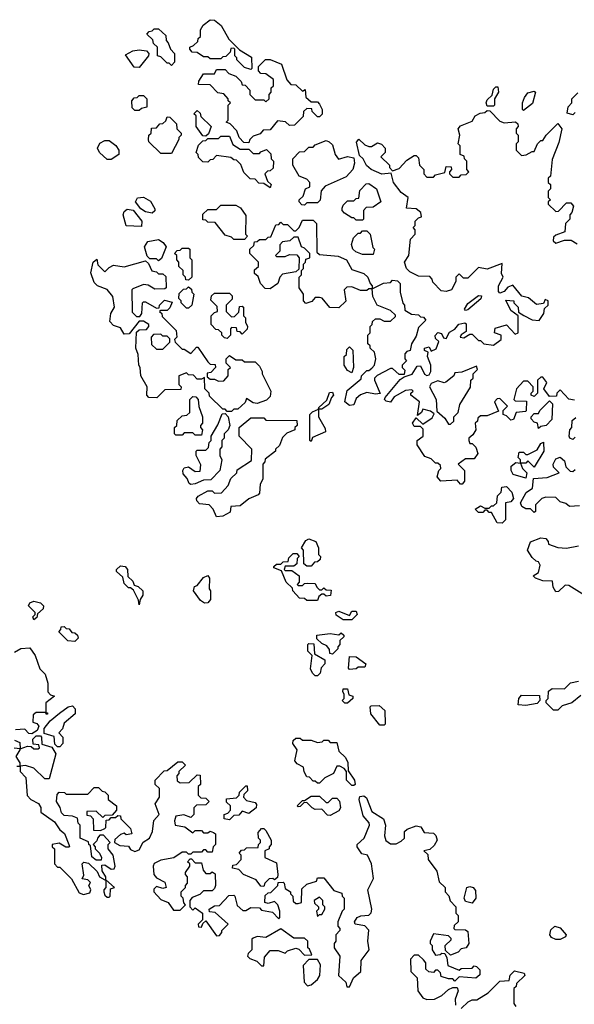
# Model space of a CAD drawing. Extents: x 2601477 to 2753313, y 449408 to 581029.
# Tile 139 of 203: x 2696418 to 2699001, y 484362 to 488942. Entities that reach past the tile are written whole.
import ezdxf

# ---------------------------------------------------------------- set-up
doc = ezdxf.new("R2010")
doc.units = 0

msp = doc.modelspace()

# ---------------------------------------------------------------- linework, layer by layer
at = {"layer": '0CON05XD'}
for points in [[(2697495, 488710), (2697465, 488720), (2697430, 488755), (2697430, 488765), (2697420, 488775), (2697420, 488805), (2697415, 488810), (2697401.7, 488808.3), (2697398.3, 488791.7), (2697378.3, 488771.7), (2697365, 488770), (2697355, 488760), (2697305, 488760), (2697295, 488770), (2697275, 488770), (2697245, 488790), (2697221.7, 488791.7), (2697210, 488805), (2697210, 488815), (2697228.3, 488821.7), (2697248.3, 488841.7), (2697250, 488855), (2697260, 488865), (2697260, 488895), (2697273.6, 488916.4), (2697305, 488942.5), (2697325, 488940), (2697355.9, 488915.9), (2697391.7, 488851.7), (2697441.7, 488801.7), (2697498.3, 488768.3), (2697500, 488715), (2697495, 488710)], [(2697125, 488730), (2697115, 488740), (2697105, 488740), (2697075, 488770), (2697060, 488775), (2697060, 488815), (2697041.7, 488831.7), (2697038.3, 488848.3), (2697010, 488875), (2697021.7, 488888.3), (2697035, 488890), (2697045, 488900), (2697065, 488900), (2697098.3, 488868.3), (2697100, 488845), (2697110, 488835), (2697120, 488805), (2697140, 488785), (2697140, 488745), (2697125, 488730)], [(2696975, 488720), (2696951.7, 488721.7), (2696911.7, 488778.3), (2696945, 488797.5), (2696975, 488802.5), (2697008.3, 488798.3), (2697020, 488785), (2697017.5, 488775), (2696975, 488720)], [(2697485, 488370), (2697461.7, 488371.7), (2697440, 488395), (2697430, 488425), (2697398.3, 488458.3), (2697380, 488465), (2697390, 488475), (2697390, 488545), (2697400, 488555), (2697390, 488565), (2697390, 488575), (2697368.3, 488598.3), (2697341.7, 488601.7), (2697305, 488640), (2697251.7, 488641.7), (2697253, 488657), (2697275, 488690), (2697325, 488690), (2697335, 488710), (2697375, 488710), (2697391.7, 488691.7), (2697425, 488680), (2697450, 488655), (2697455, 488640), (2697468.3, 488638.3), (2697490, 488615), (2697490, 488595), (2697515, 488570), (2697555, 488570), (2697565, 488560), (2697580, 488575), (2697580, 488595), (2697590, 488605), (2697590, 488625), (2697600, 488635), (2697600, 488665), (2697565, 488690), (2697541.7, 488691.7), (2697530, 488705), (2697530, 488725), (2697563, 488757), (2697585, 488756.7), (2697637.5, 488735), (2697663, 488663), (2697681.7, 488641.7), (2697705, 488640), (2697735, 488610), (2697748.3, 488618.3), (2697751.7, 488581.7), (2697775, 488560), (2697805, 488560), (2697815, 488550), (2697827.5, 488525), (2697827, 488503), (2697815, 488490), (2697805, 488490), (2697780, 488515), (2697778.3, 488528.3), (2697755, 488530), (2697740, 488515), (2697738.3, 488491.7), (2697698.3, 488451.7), (2697675, 488450), (2697657, 488467), (2697618.3, 488471.7), (2697585, 488430), (2697551.7, 488428.3), (2697538.3, 488411.7), (2697505, 488400), (2697490, 488385), (2697485, 488370)], [(2698625, 488540), (2698595, 488540), (2698590, 488555), (2698595, 488570), (2698618.3, 488591.7), (2698625, 488620), (2698635, 488630), (2698645, 488630), (2698647.5, 488605), (2698630, 488575), (2698630, 488545), (2698625, 488540)], [(2698765, 488520), (2698760, 488525), (2698760, 488555), (2698769.3, 488580.7), (2698785, 488602.5), (2698815, 488610), (2698820, 488605), (2698807, 488553), (2698765, 488520)], [(2699005, 488510), (2698995, 488500), (2698968.3, 488508.3), (2698973, 488537), (2698990, 488555), (2698990, 488575), (2699018.3, 488601.7)], [(2696975, 488520), (2696955, 488520), (2696941.7, 488531.7), (2696940, 488565), (2696951.7, 488578.3), (2696965, 488580), (2696975, 488590), (2696995, 488590), (2697010, 488575), (2697010, 488535), (2696985, 488530), (2696975, 488520)], [(2697285, 488400), (2697271.7, 488401.7), (2697240, 488445), (2697240, 488495), (2697230, 488505), (2697245, 488520), (2697258.3, 488508.3), (2697261.7, 488491.7), (2697310, 488445), (2697298.3, 488411.7), (2697285, 488400)], [(2699001.7, 487171.7), (2698975, 487177.5), (2698935, 487220), (2698920, 487205), (2698918.3, 487191.7), (2698885, 487190), (2698860, 487225), (2698872.5, 487255), (2698855, 487280), (2698845, 487280), (2698830, 487265), (2698830, 487205), (2698815, 487190), (2698800, 487195), (2698800, 487205), (2698810, 487215), (2698810, 487235), (2698785, 487260), (2698765, 487260), (2698732.5, 487225), (2698720, 487175), (2698725, 487170), (2698778.3, 487168.3), (2698777.5, 487125), (2698775, 487120), (2698730, 487115), (2698718.3, 487081.7), (2698705, 487080), (2698685, 487100), (2698670, 487105), (2698670, 487125), (2698690, 487145), (2698655, 487180), (2698641.7, 487178.3), (2698630, 487165), (2698648.3, 487121.7), (2698595, 487100), (2698565, 487100), (2698551.7, 487088.3), (2698550, 487075), (2698540, 487065), (2698542.5, 487035), (2698529.3, 487010.7), (2698510, 486995), (2698510, 486985), (2698515, 486970), (2698525, 486970), (2698543, 486953), (2698552.5, 486925), (2698535, 486900), (2698495, 486900), (2698460, 486875), (2698490, 486845), (2698490, 486795), (2698478.3, 486781.7), (2698471.7, 486781.7), (2698455, 486800), (2698380, 486795), (2698362.5, 486815), (2698370, 486845), (2698380, 486855), (2698378.3, 486868.3), (2698365, 486880), (2698355, 486880), (2698335, 486900), (2698305, 486910), (2698270, 486965), (2698270, 486985), (2698297.5, 487005), (2698297, 487037), (2698285, 487050), (2698255, 487050), (2698247.5, 487065), (2698265, 487090), (2698295, 487060), (2698339.3, 487090.7), (2698348.3, 487108.3), (2698331.7, 487121.7), (2698295, 487130), (2698290, 487115), (2698271.7, 487101.7), (2698280, 487165), (2698240, 487195), (2698240, 487205), (2698250, 487215), (2698245, 487220), (2698215, 487217.5), (2698162, 487188), (2698145, 487162.5), (2698125, 487167.5), (2698117.5, 487175), (2698120, 487185), (2698190.7, 487269.3), (2698208.3, 487281.7), (2698246.2, 487293.8), (2698270, 487330), (2698285, 487332.5), (2698303.6, 487293.6), (2698315, 487287.5), (2698325, 487290), (2698333.3, 487305), (2698333.8, 487335), (2698317.5, 487375), (2698320, 487395), (2698303.8, 487403.8), (2698303.3, 487415), (2698325, 487420), (2698335, 487400), (2698358.3, 487411.7), (2698370, 487445), (2698355, 487460), (2698353, 487473), (2698365, 487487.5), (2698383, 487483), (2698391.7, 487461.7), (2698405, 487460), (2698420.7, 487489.3), (2698445, 487502.5), (2698463.3, 487526.7), (2698491.7, 487531.7), (2698497.5, 487527.5), (2698497.5, 487492.5), (2698473.6, 487476.4), (2698470, 487465), (2698487, 487463), (2698515, 487480), (2698525, 487480), (2698555, 487450), (2698565, 487450), (2698580, 487435), (2698625, 487427.5), (2698660, 487455), (2698660, 487475), (2698630, 487485), (2698633.3, 487506.7), (2698685, 487522.5), (2698725, 487480), (2698740, 487485), (2698740, 487565), (2698705, 487590), (2698681.7, 487638.3), (2698720, 487635), (2698720, 487625), (2698740, 487605), (2698741.7, 487581.7), (2698766.7, 487566.7), (2698805, 487546.7), (2698837.5, 487542.5), (2698860, 487575), (2698861.7, 487598.3), (2698880, 487615), (2698880, 487635), (2698865, 487640), (2698858.3, 487621.7), (2698825, 487617.5), (2698788.3, 487648.3), (2698757, 487657), (2698715, 487707.5), (2698691.2, 487698.8), (2698675, 487677.5), (2698655, 487670), (2698648.3, 487678.3), (2698647.5, 487705), (2698670, 487745), (2698662, 487762), (2698665, 487807.5), (2698595, 487782.5), (2698555, 487790), (2698505, 487740), (2698485, 487740), (2698465, 487760), (2698450, 487745), (2698450, 487725), (2698430, 487685), (2698405, 487677.5), (2698381.7, 487681.7), (2698341.7, 487721.7), (2698340, 487735), (2698328.3, 487748.3), (2698275, 487750), (2698235, 487770), (2698220, 487785), (2698210, 487815), (2698230, 487845), (2698238.3, 487921.7), (2698260, 487945), (2698260, 487965), (2698250, 487975), (2698260, 487985), (2698260, 488005), (2698275, 488020), (2698290, 488025), (2698286.2, 488045), (2698265, 488062.5), (2698220, 488065), (2698226.7, 488115), (2698195, 488138.8), (2698158.8, 488185), (2698148.3, 488228.3), (2698104.2, 488224.2), (2698055, 488246.2), (2698033.6, 488263.6), (2698017.5, 488295), (2698001.2, 488311.2), (2697987, 488373), (2697997, 488387), (2698025, 488360), (2698045, 488352.5), (2698057, 488353), (2698085, 488370), (2698103, 488363), (2698120, 488345), (2698120, 488325), (2698100, 488305), (2698140, 488265), (2698140, 488255), (2698155, 488240), (2698185, 488250), (2698221.7, 488288.3), (2698255, 488310), (2698265, 488310), (2698275, 488300), (2698280, 488265), (2698300, 488245), (2698300, 488225), (2698315, 488210), (2698345, 488210), (2698355, 488220), (2698398.3, 488231.7), (2698405, 488260), (2698428.3, 488258.3), (2698430, 488245), (2698420, 488235), (2698420, 488225), (2698435, 488210), (2698465, 488210), (2698475, 488220), (2698498.3, 488221.7), (2698510, 488235), (2698500, 488245), (2698500, 488285), (2698490, 488295), (2698488.3, 488308.3), (2698470, 488315), (2698470, 488355), (2698460, 488365), (2698467.5, 488405), (2698460, 488435), (2698471.7, 488448.3), (2698525, 488470), (2698540, 488495), (2698563, 488507), (2698585, 488510), (2698595, 488520), (2698608.3, 488518.3), (2698655, 488470), (2698675, 488462.5), (2698727.5, 488467.5), (2698738.3, 488458.3), (2698740, 488445), (2698730, 488435), (2698730, 488415), (2698740, 488405), (2698740, 488375), (2698730, 488365), (2698730, 488335), (2698755, 488310), (2698777, 488313), (2698805, 488330), (2698815, 488330), (2698830, 488365), (2698845, 488380), (2698855, 488380), (2698870, 488405), (2698925, 488460), (2698942.5, 488435), (2698929.3, 488370.7), (2698898.3, 488291.7), (2698890, 488215), (2698880, 488205), (2698880, 488185), (2698890, 488175), (2698890, 488155), (2698880, 488145), (2698880, 488115), (2698890, 488105), (2698880, 488095), (2698880, 488085), (2698915, 488050), (2698928.3, 488051.7), (2698965, 488090), (2698985, 488090), (2698997.5, 488075), (2698990, 488045), (2698980, 488035), (2698980, 488015), (2698960, 487995), (2698957.5, 487955), (2698915, 487940), (2698905, 487930), (2698903, 487913), (2698915, 487903.3), (2698955, 487917.5), (2698987, 487917), (2699015, 487900)], [(2697125, 488320), (2697075, 488320), (2697020, 488375), (2697017.5, 488385), (2697020, 488405), (2697030, 488415), (2697031.7, 488438.3), (2697055, 488440), (2697071.7, 488458.3), (2697085, 488460), (2697098.3, 488471.7), (2697105, 488490), (2697118.3, 488488.3), (2697148.3, 488458.3), (2697150, 488435), (2697170, 488415), (2697170, 488405), (2697160, 488395), (2697160, 488385), (2697125, 488320)], [(2696845, 488292.5), (2696825, 488292.5), (2696790, 488325), (2696780, 488345), (2696791.7, 488368.3), (2696815, 488380), (2696835, 488380), (2696866.7, 488356.7), (2696880, 488335), (2696880, 488315), (2696845, 488292.5)], [(2697585, 488160), (2697555, 488180), (2697531.7, 488181.7), (2697515, 488200), (2697491.7, 488201.7), (2697461.7, 488231.7), (2697448.3, 488268.3), (2697428.3, 488288.3), (2697415, 488290), (2697401.7, 488301.7), (2697335, 488310), (2697318.3, 488291.7), (2697305, 488290), (2697295, 488280), (2697271.7, 488281.7), (2697251.7, 488301.7), (2697250, 488315), (2697240, 488325), (2697251.7, 488358.3), (2697271.7, 488378.3), (2697285, 488380), (2697295, 488390), (2697345, 488390), (2697355, 488400), (2697395, 488400), (2697411.7, 488361.7), (2697445, 488340), (2697485, 488340), (2697505, 488320), (2697535, 488320), (2697541.7, 488328.3), (2697568.3, 488338.3), (2697588.3, 488318.3), (2697590, 488295), (2697600, 488285), (2697598.3, 488251.7), (2697585, 488240), (2697571.7, 488238.3), (2697560, 488225), (2697571.7, 488191.7), (2697590, 488175), (2697585, 488160)], [(2697745, 488080), (2697731.7, 488081.7), (2697720, 488095), (2697720, 488105), (2697738.3, 488121.7), (2697750, 488155), (2697770, 488165), (2697770, 488185), (2697755, 488200), (2697720, 488215), (2697690, 488265), (2697690, 488295), (2697721.7, 488328.3), (2697745, 488330), (2697765, 488350), (2697785, 488350), (2697795, 488360), (2697845, 488380), (2697860, 488375), (2697875, 488360), (2697887.5, 488315), (2697903, 488293), (2697945, 488306.7), (2697975, 488300), (2697977.5, 488275), (2697970, 488245), (2697938.3, 488211.7), (2697841.7, 488168.3), (2697823, 488147), (2697817, 488103), (2697805, 488090), (2697755, 488090), (2697745, 488080)], [(2698015, 488010), (2697985, 488010), (2697975, 488020), (2697965, 488020), (2697931.7, 488041.7), (2697920, 488055), (2697920, 488065), (2697925, 488080), (2697945, 488100), (2697975, 488100), (2697985, 488110), (2697998.3, 488111.7), (2698001.7, 488148.3), (2698031.7, 488178.3), (2698045, 488180), (2698080, 488155), (2698100, 488095), (2698065, 488070), (2698031.7, 488068.3), (2698020, 488055), (2698020, 488015), (2698015, 488010)], [(2697035, 488042.5), (2697005, 488048.8), (2696982, 488062), (2696957.5, 488095), (2696967, 488113), (2696995, 488116.7), (2697027.7, 488097.7), (2697047, 488063), (2697047, 488053), (2697035, 488042.5)], [(2696985, 487980), (2696913.6, 487983.6), (2696900, 488035), (2696905, 488050), (2696918.3, 488061.7), (2696946.4, 488056.4), (2696987.5, 488005), (2696985, 487980)], [(2697465, 487920), (2697415, 487920), (2697405, 487930), (2697375, 487940), (2697328.3, 487998.3), (2697295, 488000), (2697285, 488010), (2697271.7, 488011.7), (2697271.7, 488038.3), (2697295, 488060), (2697335, 488060), (2697355, 488080), (2697425, 488080), (2697446.7, 488066.7), (2697471.7, 488031.7), (2697470, 487945), (2697480, 487935), (2697465, 487920)], [(2697955, 487147.5), (2697932.5, 487165), (2697943, 487217), (2698008.3, 487271.7), (2698010, 487285), (2698035, 487310), (2698045, 487310), (2698058.3, 487321.7), (2698070, 487335), (2698077.5, 487365), (2698070, 487395), (2698050, 487415), (2698050, 487425), (2698040, 487435), (2698040, 487475), (2698050, 487485), (2698050, 487515), (2698060, 487525), (2698061.7, 487538.3), (2698075, 487550), (2698095, 487550), (2698115, 487540), (2698145, 487540), (2698168.3, 487561.7), (2698168.3, 487568.3), (2698145, 487590), (2698083.6, 487613.6), (2698062.5, 487655), (2698060, 487690), (2698045, 487690), (2698035, 487682.5), (2698005, 487682.5), (2697965, 487700), (2697941.7, 487698.3), (2697930, 487685), (2697937, 487633), (2697905, 487602.5), (2697863, 487603), (2697826.4, 487646.4), (2697815, 487650), (2697795, 487650), (2697778.3, 487631.7), (2697751.7, 487621.7), (2697740, 487635), (2697740, 487665), (2697720, 487695), (2697720, 487745), (2697730, 487755), (2697730, 487775), (2697740, 487785), (2697740, 487805), (2697750, 487815), (2697751.7, 487828.3), (2697770, 487835), (2697770, 487855), (2697745, 487880), (2697730, 487885), (2697715, 487930), (2697695, 487930), (2697677, 487913), (2697641.7, 487908.3), (2697630, 487895), (2697630, 487865), (2697610, 487845), (2697615, 487840), (2697655, 487840), (2697675, 487850), (2697708.3, 487848.3), (2697720, 487835), (2697718.3, 487781.7), (2697705, 487770), (2697641.7, 487758.3), (2697630, 487745), (2697620, 487715), (2697585, 487690), (2697561.7, 487691.7), (2697540, 487715), (2697528.3, 487748.3), (2697511.7, 487761.7), (2697511.7, 487778.3), (2697530, 487795), (2697530, 487815), (2697490, 487855), (2697490, 487875), (2697508.3, 487891.7), (2697511.7, 487908.3), (2697525, 487910), (2697535, 487920), (2697565, 487920), (2697575, 487930), (2697588.3, 487931.7), (2697611.7, 487988.3), (2697625, 487990), (2697635, 488000), (2697645, 487990), (2697665, 487990), (2697695, 487960), (2697705, 487960), (2697720, 487975), (2697735, 488010), (2697785, 488010), (2697800, 487995), (2697801.7, 487861.7), (2697815, 487850), (2697901.7, 487841.7), (2697940, 487825), (2697965, 487780), (2698021.7, 487761.7), (2698040, 487745), (2698050, 487715), (2698060, 487705), (2698060, 487690), (2698113, 487717), (2698145, 487720), (2698155, 487730), (2698178.3, 487728.3), (2698190, 487715), (2698190, 487675), (2698203, 487623), (2698210, 487615), (2698211.7, 487591.7), (2698243, 487573), (2698275, 487570), (2698285, 487560), (2698298.3, 487558.3), (2698310, 487545), (2698275, 487510), (2698265, 487470), (2698242.5, 487435), (2698237, 487403), (2698221.7, 487398.3), (2698212.5, 487387.5), (2698212.5, 487365), (2698220, 487355), (2698200, 487335), (2698200, 487325), (2698211.7, 487311.7), (2698208.3, 487291.7), (2698185, 487292.5), (2698155, 487320), (2698145, 487320), (2698083, 487287), (2698070, 487275), (2698070, 487265), (2698096.7, 487203.3), (2698075, 487200), (2698035, 487207.5), (2698005, 487197.5), (2697985, 487180), (2697975, 487150), (2697955, 487147.5)], [(2698065, 487850), (2698015, 487850), (2697983, 487863), (2697970, 487875), (2697963, 487897), (2697973, 487927), (2697995, 487950), (2698005, 487950), (2698015, 487960), (2698035, 487960), (2698050, 487945), (2698063, 487883), (2698070, 487875), (2698065, 487850)], [(2697065, 487820), (2697055, 487830), (2697025, 487830), (2697011.7, 487841.7), (2697000, 487885), (2697015, 487910), (2697065, 487920), (2697086.4, 487906.4), (2697100, 487885), (2697078.3, 487831.7), (2697065, 487820)], [(2697205, 487730), (2697191.7, 487731.7), (2697190, 487745), (2697180, 487755), (2697180, 487775), (2697160, 487795), (2697160, 487815), (2697150, 487825), (2697150, 487845), (2697140, 487855), (2697151.7, 487868.3), (2697165, 487870), (2697175, 487880), (2697205, 487880), (2697210, 487875), (2697210, 487835), (2697220, 487825), (2697220, 487745), (2697205, 487730)], [(2697405, 487120), (2697385, 487120), (2697375, 487130), (2697365, 487130), (2697301.7, 487191.7), (2697300, 487205), (2697280, 487225), (2697278.3, 487278.3), (2697265, 487270), (2697245, 487270), (2697228.3, 487288.3), (2697205, 487290), (2697195, 487300), (2697160, 487285), (2697160, 487245), (2697170, 487235), (2697168.3, 487221.7), (2697095, 487220), (2697057, 487183), (2697020, 487185), (2697010, 487195), (2697012.5, 487235), (2696983.3, 487285), (2696980, 487325), (2696972.5, 487335), (2696970, 487385), (2696960, 487415), (2696961.7, 487488.3), (2696975, 487500), (2697008.3, 487501.7), (2697020, 487515), (2697020, 487525), (2696995, 487540), (2696975, 487540), (2696928.3, 487481.7), (2696905, 487480), (2696888.3, 487508.3), (2696855, 487520), (2696838.3, 487538.3), (2696842.5, 487575), (2696860, 487605), (2696852.5, 487655), (2696825, 487687.5), (2696780, 487705), (2696765, 487720), (2696750, 487765), (2696760, 487815), (2696778.3, 487828.3), (2696781.7, 487801.7), (2696815, 487770), (2696835, 487790), (2696855, 487800), (2696905, 487792.5), (2697005, 487820), (2697018.3, 487808.3), (2697033.6, 487773.6), (2697055, 487770), (2697065, 487760), (2697085, 487760), (2697098.3, 487748.3), (2697100, 487695), (2697095, 487690), (2697048.3, 487688.3), (2697017, 487707), (2696995, 487710), (2696945, 487690), (2696940, 487685), (2696941.7, 487581.7), (2696961.7, 487561.7), (2696978.3, 487561.7), (2696987.5, 487575), (2696990, 487625), (2696995, 487630), (2697005, 487630), (2697055, 487600), (2697068.3, 487601.7), (2697070, 487615), (2697093, 487637), (2697128.3, 487628.3), (2697118.3, 487601.7), (2697105, 487590), (2697075, 487590), (2697070, 487585), (2697080, 487575), (2697081.7, 487561.7), (2697147, 487497), (2697150, 487465), (2697140, 487455), (2697141.7, 487441.7), (2697175, 487410), (2697185, 487410), (2697215, 487390), (2697241.7, 487418.3), (2697248.3, 487418.3), (2697295, 487350), (2697305, 487340), (2697328.3, 487338.3), (2697330, 487325), (2697308.3, 487301.7), (2697291.7, 487298.3), (2697291.7, 487281.7), (2697305, 487270), (2697325, 487270), (2697345, 487260), (2697368.3, 487261.7), (2697390, 487285), (2697390, 487315), (2697400, 487325), (2697380, 487345), (2697380, 487365), (2697395, 487380), (2697425, 487360), (2697455, 487360), (2697465, 487350), (2697515, 487350), (2697535, 487330), (2697547.5, 487305), (2697547.5, 487295), (2697587.5, 487215), (2697585, 487190), (2697567, 487173), (2697525, 487157.5), (2697505, 487160), (2697475, 487180), (2697468.3, 487161.7), (2697435, 487130), (2697415, 487130), (2697405, 487120)], [(2697205, 487600), (2697195, 487600), (2697170, 487625), (2697170, 487635), (2697160, 487645), (2697161.7, 487668.3), (2697181.7, 487688.3), (2697195, 487690), (2697205, 487700), (2697218.3, 487688.3), (2697220, 487675), (2697230, 487665), (2697220, 487615), (2697205, 487600)], [(2697385, 487460), (2697371.7, 487461.7), (2697360, 487475), (2697360, 487485), (2697345, 487500), (2697331.7, 487501.7), (2697310, 487525), (2697310, 487565), (2697325, 487580), (2697340, 487585), (2697338.3, 487608.3), (2697308.3, 487638.3), (2697311.7, 487658.3), (2697325, 487670), (2697395, 487670), (2697408.3, 487658.3), (2697408.3, 487641.7), (2697380, 487615), (2697380, 487585), (2697405, 487560), (2697418.3, 487561.7), (2697438.3, 487581.7), (2697441.7, 487608.3), (2697455, 487610), (2697460, 487605), (2697460, 487565), (2697470, 487555), (2697470, 487535), (2697480, 487515), (2697477, 487503), (2697455, 487480), (2697445, 487490), (2697431.7, 487491.7), (2697428.3, 487508.3), (2697405, 487510), (2697400, 487505), (2697400, 487475), (2697385, 487460)], [(2698495, 487590), (2698490, 487595), (2698505, 487622.5), (2698555, 487660), (2698568.3, 487658.3), (2698566.2, 487643.8), (2698505, 487592.5), (2698495, 487590)], [(2697085, 487410), (2697118.3, 487441.7), (2697118.3, 487458.3), (2697105, 487470), (2697085, 487470), (2697075, 487480), (2697041.7, 487478.3), (2697030, 487465), (2697031.7, 487431.7), (2697055, 487410), (2697085, 487410)], [(2697965, 487300), (2697945, 487310), (2697930, 487335), (2697930, 487375), (2697940, 487385), (2697941.7, 487408.3), (2697955, 487420), (2697970, 487405), (2697972.5, 487325), (2697965, 487300)], [(2698425, 487060), (2698440, 487075), (2698440, 487095), (2698460, 487115), (2698468.3, 487151.7), (2698517, 487233), (2698520, 487265), (2698530, 487275), (2698530, 487295), (2698550, 487315), (2698545, 487330), (2698477, 487303), (2698445, 487300), (2698440, 487285), (2698403.6, 487256.4), (2698395, 487253.3), (2698365, 487262.5), (2698335, 487250), (2698327.5, 487235), (2698357.5, 487175), (2698361.7, 487121.7), (2698398.3, 487088.3), (2698415, 487060), (2698425, 487060)], [(2697265, 487010), (2697235, 487010), (2697225, 487020), (2697185, 487020), (2697175, 487010), (2697145, 487010), (2697140, 487015), (2697140, 487045), (2697150, 487055), (2697151.7, 487078.3), (2697175, 487100), (2697197.5, 487102.5), (2697210, 487115), (2697210, 487175), (2697225, 487190), (2697238.3, 487188.3), (2697250, 487175), (2697253, 487143), (2697270, 487095), (2697270, 487065), (2697260, 487055), (2697260, 487045), (2697270, 487035), (2697265, 487010)], [(2697775, 486980), (2697770, 486985), (2697770, 487105), (2697781.7, 487118.3), (2697810, 487130), (2697811.7, 487138.3), (2697848.3, 487171.7), (2697861.7, 487208.3), (2697875, 487210), (2697880, 487195), (2697870, 487185), (2697858.3, 487151.7), (2697825, 487130), (2697810, 487130), (2697810, 487095), (2697840.7, 487040.7), (2697842.5, 487025), (2697781.7, 486998.3), (2697775, 486980)], [(2698835, 487040), (2698830, 487065), (2698815, 487070), (2698800, 487085), (2698800, 487095), (2698815, 487110), (2698835, 487110), (2698840, 487125), (2698885, 487170), (2698900, 487155), (2698897, 487083), (2698870, 487055), (2698845, 487050), (2698835, 487040)], [(2697215, 486780), (2697207.5, 486785), (2697198.3, 486808.3), (2697179.3, 486829.3), (2697177.5, 486845), (2697185, 486857.5), (2697205, 486862.5), (2697235, 486840), (2697258.3, 486841.7), (2697261.7, 486871.7), (2697240, 486915), (2697240, 486935), (2697245, 486940), (2697285, 486940), (2697298.3, 486951.7), (2697300, 486975), (2697310, 486985), (2697310, 487005), (2697341.7, 487058.3), (2697361.7, 487108.3), (2697375, 487110), (2697390, 487095), (2697397.5, 487055), (2697390, 487035), (2697370, 487015), (2697370, 486995), (2697360, 486985), (2697360, 486955), (2697350, 486945), (2697350, 486915), (2697360, 486895), (2697350, 486845), (2697308.3, 486801.7), (2697275, 486800), (2697235, 486783.3), (2697215, 486780)], [(2697335, 486630), (2697320, 486665), (2697300, 486685), (2697255, 486690), (2697243.3, 486703.3), (2697242.5, 486715), (2697250, 486725), (2697295, 486750), (2697315, 486750), (2697325, 486740), (2697358.3, 486741.7), (2697390, 486775), (2697401.7, 486808.3), (2697430, 486835), (2697431.7, 486848.3), (2697498.3, 486891.7), (2697500, 486945), (2697440, 487005), (2697440, 487045), (2697495, 487090), (2697555, 487090), (2697565, 487080), (2697708.3, 487078.3), (2697710, 487055), (2697700, 487045), (2697700, 487035), (2697661.7, 487018.3), (2697641.7, 486998.3), (2697628.3, 486961.7), (2697610, 486945), (2697610, 486935), (2697561.7, 486898.3), (2697560, 486885), (2697550, 486875), (2697550, 486805), (2697538.3, 486781.7), (2697535, 486740), (2697528.3, 486731.7), (2697486, 486714), (2697445, 486680), (2697401.7, 486678.3), (2697398.3, 486651.7), (2697365, 486632.5), (2697335, 486630)], [(2699005, 487000), (2698995, 486990), (2698980, 486995), (2698977.5, 487005), (2698980, 487035), (2698990, 487045), (2698991.7, 487078.3), (2699008.3, 487091.7)], [(2698775, 486810), (2698717, 486827), (2698706.7, 486845), (2698707.5, 486865), (2698728.3, 486881.7), (2698750, 486880), (2698750, 486895), (2698740, 486905), (2698745, 486930), (2698765, 486930), (2698775, 486920), (2698785, 486920), (2698828.3, 486941.7), (2698845, 486970), (2698857, 486977), (2698860, 486935), (2698815, 486860), (2698785, 486890), (2698775, 486880), (2698750, 486880), (2698760, 486855), (2698780, 486835), (2698775, 486810)], [(2699025, 486680), (2698978.3, 486678.3), (2698961.7, 486691.7), (2698935, 486700), (2698915, 486720), (2698868.3, 486721.7), (2698850, 486715), (2698820, 486685), (2698820, 486655), (2698815, 486650), (2698797.5, 486667.5), (2698775, 486667.5), (2698757, 486677), (2698750, 486695), (2698777, 486743), (2698807, 486763), (2698811.7, 486808.3), (2698875, 486812.5), (2698930, 486835), (2698905, 486860), (2698902.5, 486875), (2698915, 486900), (2698935, 486907.5), (2698955, 486890), (2698961.7, 486861.7), (2698981.7, 486841.7), (2698995, 486840), (2699005, 486850)], [(2698665, 486600), (2698641.7, 486601.7), (2698615, 486650), (2698605, 486650), (2698595, 486660), (2698585, 486660), (2698575, 486650), (2698555, 486650), (2698540, 486665), (2698565, 486680), (2698585, 486670), (2698605, 486670), (2698615, 486680), (2698625, 486680), (2698640, 486695), (2698643, 486727), (2698660, 486745), (2698663, 486767), (2698685, 486770), (2698710, 486745), (2698717.5, 486715), (2698705, 486700), (2698680, 486695), (2698680, 486615), (2698665, 486600)], [(2699083, 486243), (2698975, 486310), (2698958.3, 486311.7), (2698928.3, 486281.7), (2698915, 486280), (2698903, 486303), (2698900, 486330), (2698855, 486332.5), (2698820, 486345), (2698810, 486355), (2698835, 486370), (2698842.5, 486405), (2698835, 486420), (2698823, 486423), (2698805, 486440), (2698782.5, 486475), (2698797, 486513), (2698845, 486532.5), (2698868.3, 486528.3), (2698880, 486515), (2698881.7, 486501.7), (2698925, 486487.5), (2698965, 486483.3), (2699020, 486495)], [(2697775, 486400), (2697755, 486400), (2697741.7, 486411.7), (2697740, 486475), (2697730, 486485), (2697750.7, 486519.3), (2697765, 486527.5), (2697797.5, 486515), (2697810, 486485), (2697810, 486455), (2697820, 486445), (2697818.3, 486431.7), (2697805, 486420), (2697791.7, 486418.3), (2697775, 486400)], [(2697805, 486240), (2697755, 486240), (2697745, 486250), (2697721.7, 486251.7), (2697690, 486285), (2697688.3, 486298.3), (2697660, 486325), (2697638.3, 486378.3), (2697601.7, 486391.7), (2697601.7, 486398.3), (2697615, 486410), (2697635, 486410), (2697645, 486420), (2697668.3, 486421.7), (2697671.7, 486438.3), (2697691.7, 486458.3), (2697708.3, 486458.3), (2697720, 486445), (2697710, 486435), (2697708.3, 486411.7), (2697695, 486400), (2697655, 486400), (2697650, 486385), (2697655, 486380), (2697685, 486380), (2697720, 486355), (2697720, 486325), (2697710, 486315), (2697715, 486310), (2697735, 486310), (2697745, 486320), (2697758.3, 486321.7), (2697795, 486320), (2697801.7, 486301.7), (2697815, 486290), (2697825, 486290), (2697835, 486300), (2697845, 486290), (2697868.3, 486288.3), (2697866.4, 486263.6), (2697845, 486260), (2697835, 486270), (2697825, 486270), (2697811.7, 486258.3), (2697805, 486240)], [(2696975, 486220), (2696971.7, 486241.7), (2696948.3, 486288.3), (2696935, 486300), (2696925, 486300), (2696905, 486320), (2696898.3, 486348.3), (2696870, 486375), (2696870, 486385), (2696888.3, 486401.7), (2696909.3, 486399.3), (2696920, 486385), (2696921.7, 486351.7), (2696945, 486330), (2696951.7, 486311.7), (2696970, 486305), (2696992.5, 486285), (2696992.5, 486265), (2696980, 486245), (2696975, 486220)], [(2697278.3, 486228.3), (2697260.7, 486240.7), (2697227.5, 486285), (2697232.5, 486305), (2697245, 486310), (2697275, 486347.5), (2697295, 486356.7), (2697302.5, 486345), (2697300, 486295), (2697307.5, 486285), (2697307.5, 486245), (2697295, 486230), (2697278.3, 486228.3)], [(2696485, 486150), (2696480, 486165), (2696490, 486175), (2696490, 486185), (2696460, 486215), (2696465, 486230), (2696485, 486237.5), (2696515, 486230), (2696530, 486215), (2696528.3, 486201.7), (2696501.7, 486178.3), (2696498.3, 486161.7), (2696485, 486150)], [(2697965, 486150), (2697925, 486150), (2697891.7, 486171.7), (2697890, 486185), (2697905, 486190), (2697955, 486170), (2697965, 486190), (2697985, 486190), (2697990, 486175), (2697965, 486150)], [(2696675, 486050), (2696643, 486053), (2696600, 486095), (2696610, 486105), (2696611.7, 486118.3), (2696625, 486120), (2696635, 486110), (2696648.3, 486108.3), (2696661.7, 486091.7), (2696675, 486090), (2696688.3, 486078.3), (2696690, 486065), (2696675, 486050)], [(2697875, 485990), (2697863, 485993), (2697861.7, 486011.7), (2697849.3, 486029.3), (2697825, 486040), (2697801.7, 486061.7), (2697801.7, 486078.3), (2697865, 486087.5), (2697905, 486080), (2697915, 486090), (2697928.3, 486078.3), (2697928.3, 486071.7), (2697910, 486055), (2697910, 486035), (2697900, 486025), (2697900, 486015), (2697875, 485990)], [(2697805, 485890), (2697795, 485890), (2697781.7, 485901.7), (2697773, 485923), (2697780, 485985), (2697760, 486005), (2697760, 486035), (2697765, 486040), (2697788.3, 486038.3), (2697791.7, 485991.7), (2697840, 485965), (2697840, 485945), (2697823, 485927), (2697818.3, 485901.7), (2697805, 485890)], [(2696395, 486000), (2696423, 486017), (2696465, 486020), (2696490, 485985), (2696511.7, 485921.7), (2696537, 485897), (2696550, 485855), (2696550, 485815), (2696561.7, 485801.7), (2696580, 485795), (2696540, 485765), (2696540, 485720), (2696548.3, 485718.3), (2696548.3, 485711.7), (2696541.7, 485711.7), (2696540, 485720), (2696495, 485720), (2696481.7, 485708.3), (2696480, 485675), (2696498.3, 485668.3), (2696507.5, 485655), (2696500, 485635), (2696475, 485620), (2696461.7, 485621.7), (2696441.7, 485641.7), (2696398.3, 485638.3)], [(2697955, 485920), (2697950, 485925), (2697955, 485980), (2697985, 485977.5), (2698030, 485945), (2698025, 485930), (2697995, 485930), (2697985, 485922.5), (2697955, 485920)], [(2699031.7, 485798.3), (2698990, 485765), (2698945, 485750), (2698925, 485730), (2698905, 485730), (2698870, 485765), (2698870, 485775), (2698880, 485785), (2698881.7, 485818.3), (2698898.3, 485831.7), (2698955, 485830), (2698983, 485857), (2699020, 485865)], [(2697945, 485762.5), (2697933, 485763), (2697920, 485775), (2697930, 485785), (2697930, 485805), (2697922.5, 485815), (2697925, 485830), (2697945, 485830), (2697951.7, 485801.7), (2697970, 485795), (2697970, 485785), (2697945, 485762.5)], [(2698775, 485752.5), (2698740, 485755), (2698742.5, 485785), (2698755, 485800), (2698838.3, 485798.3), (2698840, 485775), (2698828.3, 485761.7), (2698775, 485752.5)], [(2696605, 485560), (2696595, 485560), (2696581.7, 485571.7), (2696578.3, 485608.3), (2696531.7, 485621.7), (2696532.5, 485645), (2696560, 485680), (2696603.9, 485716.1), (2696643.8, 485746.2), (2696665, 485750), (2696677, 485737), (2696677, 485713), (2696625, 485670), (2696617, 485643), (2696600, 485625), (2696620, 485605), (2696620, 485575), (2696605, 485560)], [(2698115, 485660), (2698095, 485660), (2698053, 485713), (2698050, 485745), (2698055, 485750), (2698091.7, 485751.7), (2698118.3, 485728.3), (2698120, 485665), (2698115, 485660)], [(2696395, 485590), (2696419.3, 485579.3), (2696420, 485550), (2696455, 485562.5), (2696471.7, 485561.7), (2696485, 485550), (2696505, 485550), (2696510, 485555), (2696508.3, 485568.3), (2696481.7, 485571.7), (2696480, 485595), (2696495, 485610), (2696515, 485610), (2696520, 485605), (2696521.7, 485571.7), (2696568.3, 485558.3), (2696587, 485527), (2696555, 485410), (2696535, 485410), (2696485, 485460), (2696445, 485472.5), (2696420, 485470), (2696420, 485445), (2696446.4, 485416.4), (2696453, 485333), (2696470, 485315), (2696506.4, 485296.4), (2696517, 485277), (2696517.5, 485255), (2696580, 485210), (2696605, 485173.3), (2696626.4, 485156.4), (2696647.5, 485105), (2696650, 485095), (2696645, 485092.5), (2696633, 485093), (2696601.7, 485111.7), (2696570, 485105), (2696570, 485095), (2696580, 485085), (2696580, 485015), (2696595, 485000), (2696605, 485000), (2696660, 484945), (2696695, 484880), (2696715, 484872.5), (2696745, 484880), (2696750, 484895), (2696740, 484915), (2696748.3, 484928.3), (2696735, 484940), (2696710, 484945), (2696717.5, 484962.5), (2696710, 485015), (2696717.5, 485022.5), (2696738.3, 485018.3), (2696779.3, 484979.3), (2696790, 484955), (2696815, 484940), (2696820, 484940), (2696820, 484955), (2696803, 484983), (2696801.7, 485008.3), (2696815, 485010), (2696845, 484990), (2696858.3, 484991.7), (2696862.5, 485005), (2696853.3, 485055), (2696830, 485085), (2696830, 485105), (2696840, 485115), (2696808.3, 485148.3), (2696791.7, 485148.3), (2696780, 485135), (2696778.3, 485121.7), (2696760, 485105), (2696770, 485095), (2696770, 485085), (2696790, 485065), (2696800, 485045), (2696798.3, 485031.7), (2696775, 485032.5), (2696755, 485047.5), (2696748.3, 485098.3)], [(2697975, 485380), (2697965, 485380), (2697940, 485405), (2697940, 485445), (2697929.3, 485459.3), (2697909.3, 485469.3), (2697895, 485470), (2697880, 485435), (2697840, 485415), (2697815, 485390), (2697805, 485390), (2697795, 485400), (2697785, 485400), (2697768.3, 485418.3), (2697755, 485420), (2697743, 485443), (2697740, 485465), (2697710.7, 485480.7), (2697700, 485495), (2697710, 485545), (2697690, 485575), (2697691.7, 485588.3), (2697705, 485600), (2697725, 485600), (2697735, 485590), (2697775, 485590), (2697805, 485580), (2697827, 485583), (2697835, 485590), (2697855, 485590), (2697865, 485580), (2697895, 485580), (2697905, 485540), (2697935, 485510), (2697947, 485487), (2697948.3, 485448.3), (2697977.5, 485405), (2697980, 485385), (2697975, 485380)], [(2696405, 485470), (2696420, 485470), (2696420, 485485), (2696402.5, 485515), (2696420, 485545), (2696420, 485550), (2696393, 485553)], [(2696748.3, 485098.3), (2696740, 485105), (2696738.3, 485118.3), (2696700, 485135), (2696700, 485195), (2696690, 485205), (2696688.3, 485228.3), (2696665, 485237.5), (2696625, 485240), (2696613, 485253), (2696607, 485277), (2696590, 485305), (2696592.5, 485337.5), (2696601.7, 485348.3), (2696627.5, 485347.5), (2696635, 485340), (2696735, 485340), (2696765, 485370), (2696785, 485370), (2696803, 485353), (2696815, 485350), (2696830, 485335), (2696830, 485315), (2696870, 485285), (2696870, 485265), (2696848.3, 485241.7), (2696815, 485240), (2696805, 485230), (2696775, 485260), (2696731.7, 485258.3), (2696731.7, 485241.7), (2696748.3, 485238.3), (2696760, 485225), (2696761.7, 485171.7), (2696795, 485170), (2696815, 485180), (2696820, 485185), (2696821.7, 485218.3), (2696835, 485220), (2696845, 485230), (2696865, 485230), (2696875, 485240), (2696888.3, 485238.3), (2696890, 485225), (2696935, 485180), (2696940, 485155), (2696915, 485150), (2696905, 485157.5), (2696888.3, 485151.7), (2696861.7, 485128.3), (2696860, 485115), (2696885, 485100), (2696925, 485097.5), (2696935, 485082.5), (2696955, 485073.3), (2696975, 485080), (2696993.3, 485116.7), (2697022.5, 485135), (2697036.7, 485165), (2697043, 485217), (2697067.5, 485245), (2697050, 485295), (2697070, 485325), (2697070, 485365), (2697050, 485385), (2697050, 485405), (2697091.7, 485448.3), (2697105, 485450), (2697155, 485490), (2697175, 485490), (2697190, 485475), (2697160, 485445), (2697160, 485435), (2697150, 485425), (2697151.7, 485401.7), (2697165, 485392.5), (2697207, 485393), (2697245, 485430), (2697258.3, 485428.3), (2697260, 485385), (2697250, 485375), (2697250, 485335), (2697261.7, 485321.7), (2697285, 485320), (2697300, 485305), (2697285, 485290), (2697241.7, 485288.3), (2697230, 485275), (2697230, 485245), (2697215, 485230), (2697183, 485243), (2697145, 485236.7), (2697138.8, 485215), (2697142.5, 485195), (2697187, 485187), (2697225, 485160), (2697235, 485170), (2697265, 485170), (2697275, 485160), (2697295, 485160), (2697305, 485167.5), (2697321.7, 485161.7), (2697330, 485155), (2697330, 485105), (2697320, 485095), (2697315, 485070), (2697295, 485070), (2697285, 485080), (2697275, 485080), (2697265, 485070), (2697225, 485070), (2697215, 485060), (2697205, 485060), (2697195, 485070), (2697175, 485070), (2697137, 485043), (2697075, 485032.5), (2697045, 485017.5), (2697040, 485005), (2697042.5, 484965), (2697055, 484950), (2697095, 484930), (2697100, 484905), (2697085, 484900), (2697055, 484910), (2697043, 484897), (2697042.5, 484885), (2697075, 484850), (2697110, 484835), (2697135, 484800), (2697165, 484800), (2697190, 484825), (2697183, 484833), (2697180, 484855), (2697170, 484865), (2697170, 484885), (2697190, 484905), (2697190, 484915), (2697200, 484925), (2697200, 484955), (2697190, 484965), (2697190, 484975), (2697210, 485005), (2697210, 485015), (2697200, 485025), (2697211.7, 485038.3), (2697218.3, 485038.3), (2697235, 485020), (2697265, 485020), (2697272.5, 484985), (2697285, 484970), (2697305, 484970), (2697315, 484977.5), (2697328.3, 484968.3), (2697330, 484915), (2697325, 484900), (2697315, 484890), (2697275, 484890), (2697257, 484873), (2697221.7, 484858.3), (2697210, 484845), (2697210, 484815), (2697225, 484800), (2697235, 484810), (2697270, 484785), (2697270, 484755), (2697250, 484735), (2697251.7, 484721.7), (2697265, 484720), (2697271.7, 484738.3), (2697285, 484750), (2697335, 484680), (2697348.3, 484681.7), (2697360, 484695), (2697360, 484705), (2697390, 484735), (2697328.3, 484788.3), (2697301.7, 484791.7), (2697300, 484805), (2697325, 484820), (2697348.3, 484821.7), (2697391.7, 484868.3), (2697415, 484870), (2697420, 484865), (2697431.7, 484821.7), (2697458.3, 484798.3), (2697471.7, 484798.3), (2697495, 484812.5), (2697535, 484810), (2697545, 484800), (2697595, 484790), (2697625, 484760), (2697630, 484765), (2697630, 484795), (2697620, 484825), (2697605, 484840), (2697575, 484830), (2697560, 484835), (2697561.7, 484868.3), (2697575, 484880), (2697588.3, 484881.7), (2697620, 484915), (2697621.7, 484928.3), (2697645, 484930), (2697650, 484925), (2697655, 484900), (2697680, 484885), (2697680, 484875), (2697690, 484865), (2697691.7, 484841.7), (2697705, 484830), (2697715, 484830), (2697730, 484835), (2697731.7, 484898.3), (2697755, 484920), (2697800, 484935), (2697805, 484950), (2697835, 484950), (2697881.7, 484891.7), (2697918.3, 484878.3), (2697920, 484865), (2697930, 484855), (2697930, 484805), (2697920, 484795), (2697900, 484745), (2697900, 484725), (2697910, 484715), (2697910, 484705), (2697890, 484685), (2697890, 484655), (2697882.5, 484645), (2697882.5, 484625), (2697910, 484585), (2697903.6, 484496.4), (2697937.5, 484465), (2697942.5, 484442.5), (2697955, 484442.5), (2697972.5, 484485), (2698007.5, 484515), (2698008.8, 484565), (2698046.2, 484615), (2698040, 484655), (2698045, 484706.7), (2698025, 484726.2), (2697980, 484735), (2697977.5, 484745), (2697990, 484765), (2698007, 484773), (2698045, 484776.7), (2698055, 484787.5), (2698058, 484805), (2698040, 484895), (2698066.4, 484946.4), (2698056.7, 485015), (2698037.5, 485055), (2698011.7, 485061.7), (2697990, 485095), (2697990, 485105), (2698022.5, 485135), (2698046.7, 485195), (2698045.8, 485205.8), (2698018.3, 485238.3), (2698000, 485315), (2698001.7, 485328.3), (2698021.7, 485331.7), (2698033, 485323), (2698058.3, 485258.3), (2698112.5, 485225), (2698121.2, 485195), (2698116.7, 485145), (2698124.2, 485124.2), (2698145, 485107.5), (2698171.7, 485108.3), (2698195, 485120), (2698210, 485135), (2698210, 485165), (2698223.3, 485176.7), (2698265, 485192.5), (2698286.7, 485186.7), (2698301.7, 485161.7), (2698345, 485157.5), (2698356.4, 485146.4), (2698362.5, 485125), (2698349.3, 485100.7), (2698328.3, 485081.7), (2698300, 485075), (2698318.3, 485058.3), (2698320, 485035), (2698361.7, 484981.7), (2698371.7, 484931.7), (2698400, 484905), (2698400, 484885), (2698417, 484867), (2698423, 484843), (2698450, 484815), (2698450, 484785), (2698455, 484780), (2698460, 484775), (2698460, 484745), (2698441.7, 484728.3), (2698440, 484715), (2698445, 484710), (2698495, 484707.5), (2698505, 484700), (2698510, 484645), (2698497.5, 484625), (2698475, 484620), (2698460, 484605), (2698425, 484590), (2698401.7, 484611.7), (2698400, 484635), (2698428.3, 484661.7), (2698428.3, 484668.3), (2698415, 484680), (2698345, 484690), (2698330, 484655), (2698330, 484645), (2698340, 484635), (2698340, 484615), (2698355, 484590), (2698377, 484593), (2698385, 484600), (2698398.3, 484598.3), (2698407.5, 484577.5), (2698411.7, 484541.7), (2698465, 484520), (2698475, 484527.5), (2698525, 484530), (2698535, 484540), (2698545, 484537.5), (2698561.7, 484521.7), (2698561.7, 484498.3), (2698543, 484483), (2698465, 484490), (2698445, 484470), (2698435, 484480), (2698415, 484480), (2698381.7, 484491.7), (2698378.3, 484508.3), (2698365, 484520), (2698355, 484520), (2698345, 484510), (2698323, 484513), (2698310, 484525), (2698310, 484555), (2698298.3, 484568.3), (2698275, 484590), (2698255, 484590), (2698238.3, 484571.7), (2698240, 484515), (2698270, 484485), (2698272.5, 484425), (2698295, 484392.5), (2698315, 484383.3), (2698350, 484385), (2698385, 484402.5), (2698415, 484430), (2698435, 484440), (2698455, 484440), (2698460, 484425), (2698446.7, 484385), (2698448.3, 484358.3)], [(2697395, 485220), (2697370, 485225), (2697370, 485245), (2697388.3, 485251.7), (2697400, 485265), (2697400, 485285), (2697381.7, 485301.7), (2697381.7, 485318.3), (2697428.3, 485321.7), (2697440, 485335), (2697441.7, 485348.3), (2697471.7, 485378.3), (2697478.3, 485378.3), (2697480, 485355), (2697461.7, 485338.3), (2697460, 485325), (2697475, 485310), (2697515, 485300), (2697521.7, 485291.7), (2697520, 485275), (2697485, 485250), (2697455, 485260), (2697438.3, 485241.7), (2697415, 485240), (2697395, 485220)], [(2697865, 485240), (2697851.7, 485241.7), (2697825, 485270), (2697795, 485267.5), (2697780, 485275), (2697755, 485300), (2697741.7, 485298.3), (2697725, 485282.5), (2697715, 485280), (2697710, 485285), (2697735, 485310), (2697745, 485310), (2697775, 485330), (2697815, 485330), (2697845, 485300), (2697855, 485300), (2697875, 485320), (2697895, 485320), (2697907, 485307), (2697912.5, 485275), (2697905, 485262.5), (2697865, 485240)], [(2697555, 484910), (2697541.7, 484911.7), (2697520, 484940), (2697460, 484965), (2697438.3, 484988.3), (2697410, 484995), (2697411.7, 485008.3), (2697428.3, 485011.7), (2697450, 485035), (2697450, 485055), (2697440, 485065), (2697451.7, 485078.3), (2697465, 485080), (2697475, 485090), (2697528.3, 485091.7), (2697530, 485105), (2697540, 485115), (2697540, 485125), (2697530, 485135), (2697528.3, 485161.7), (2697545, 485180), (2697555, 485180), (2697565, 485170), (2697590, 485125), (2697590, 485105), (2697580, 485095), (2697580, 485085), (2697560, 485075), (2697560, 485045), (2697615, 485020), (2697620, 484965), (2697618.3, 484951.7), (2697605, 484940), (2697597.5, 484947.5), (2697580, 484945), (2697560, 484925), (2697555, 484910)], [(2696835, 484860), (2696840, 484865), (2696841.7, 484898.3), (2696860, 484905), (2696820, 484940), (2696820, 484905), (2696810, 484895), (2696810, 484885), (2696815, 484870), (2696825, 484860), (2696835, 484860)], [(2698525, 484832.5), (2698495, 484840), (2698487.5, 484855), (2698500, 484905), (2698515, 484910), (2698530, 484905), (2698541.7, 484891.7), (2698542.5, 484855), (2698525, 484832.5)], [(2697805, 484770), (2697815, 484780), (2697825, 484780), (2697840, 484805), (2697840, 484815), (2697830, 484825), (2697830, 484845), (2697815, 484860), (2697790, 484845), (2697791.7, 484831.7), (2697810, 484815), (2697810, 484805), (2697800, 484795), (2697805, 484770)], [(2697555, 484540), (2697558.3, 484581.7), (2697585, 484612.5), (2697621.7, 484611.7), (2697655, 484600), (2697665, 484610), (2697705, 484622.5), (2697718.3, 484618.3), (2697745, 484590), (2697778.3, 484591.7), (2697768.3, 484618.3), (2697760, 484625), (2697760, 484655), (2697745, 484670), (2697695, 484670), (2697635, 484712.5), (2697565, 484672.5), (2697525, 484677.5), (2697505, 484670), (2697500, 484665), (2697500, 484615), (2697481.7, 484598.3), (2697480, 484585), (2697490, 484575), (2697523, 484563), (2697545, 484540), (2697555, 484540)], [(2698935, 484662.5), (2698915, 484662.5), (2698895, 484672.5), (2698887.5, 484685), (2698891.7, 484708.3), (2698910, 484725), (2698935, 484716.7), (2698962.5, 484685), (2698960, 484675), (2698935, 484662.5)], [(2697758.3, 484448.3), (2697775, 484452.5), (2697805, 484476.7), (2697816.2, 484495), (2697820, 484545), (2697805, 484570), (2697765, 484570), (2697738.3, 484541.7), (2697742.5, 484465), (2697758.3, 484448.3)], [(2698475, 484342.5), (2698506.4, 484373.6), (2698525, 484382.5), (2698547, 484383), (2698600, 484415), (2698655, 484470), (2698698.3, 484471.7), (2698703, 484497), (2698723, 484517), (2698767, 484507), (2698770, 484495), (2698731.7, 484458.3), (2698730, 484445), (2698720, 484435), (2698720, 484365), (2698728.3, 484351.7)]]:
    msp.add_lwpolyline(points, dxfattribs=at)

doc.saveas('drawing.dxf')
